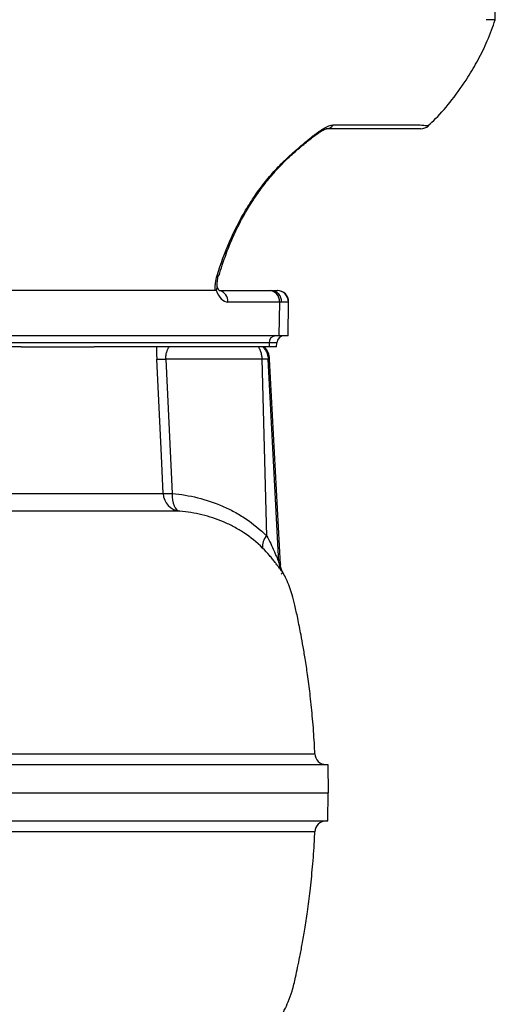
# Model space of a CAD drawing. Header units: millimetres. Extents: x 1189 to 1789, y 540 to 2623.
# Tile 6 of 12: x 1660 to 1787, y 802 to 1064. Entities that reach past the tile are written whole.
import ezdxf

# ---------------------------------------------------------------- set-up
doc = ezdxf.new("R2010")
doc.units = ezdxf.units.MM

msp = doc.modelspace()

# ---------------------------------------------------------------- linework, layer by layer
at = {"color": 7, "linetype": 'Continuous', "lineweight": 25}
for p, q in [((1786.8, 1063.58), (1786.6, 1075.59)), ((1743.77, 1035.6), (1766.8, 1035.6)), ((1713.32, 995.71), (1713.33, 995.73)), ((1712.39, 991.59), (1634.34, 991.59)), ((1713.55, 991.59), (1726.87, 991.59)), ((1726.87, 991.59), (1727.31, 991.59)), ((1727.31, 991.59), (1728.83, 991.59)), ((1728.83, 991.59), (1728.9, 991.59)), ((1729.46, 988.54), (1715.76, 988.54)), ((1729.46, 988.54), (1729.33, 979.59)), ((1729.99, 988.54), (1729.46, 988.54)), ((1731.82, 988.54), (1729.99, 988.54)), ((1731.75, 979.59), (1731.9, 988.54)), ((1729.33, 979.59), (1617.03, 979.59)), ((1731.75, 979.59), (1729.33, 979.59)), ((1726.72, 977.66), (1614.42, 977.66)), ((1660.86, 976.59), (1619.43, 976.59)), ((1660.86, 976.59), (1680.22, 976.59)), ((1721.64, 976.59), (1680.22, 976.59)), ((1723.93, 976.59), (1721.64, 976.59)), ((1725.22, 976.59), (1725.07, 976.59)), ((1726.68, 976.59), (1725.22, 976.59)), ((1726.72, 977.66), (1726.68, 976.59)), ((1728.69, 976.59), (1726.68, 976.59)), ((1728.69, 976.59), (1728.73, 977.66)), ((1699.29, 973.35), (1700.99, 937.63)), ((1724.86, 973.35), (1699.29, 973.35)), ((1726.09, 926.31), (1724.86, 973.35)), ((1729.3, 919.32), (1726.48, 973.35)), ((1729.71, 918.78), (1726.85, 973.35)), ((1738.81, 868.46), (1738.81, 868.46)), ((1641.87, 865.59), (1742.27, 865.59)), ((1742.27, 865.59), (1742.41, 858.09)), ((1501.61, 858.09), (1742.41, 858.09)), ((1742.27, 850.59), (1742.41, 858.09)), ((1499.11, 850.59), (1742.27, 850.59))]:
    msp.add_line(p, q, dxfattribs=at)
at = {"color": 8, "linetype": 'Continuous', "lineweight": 25}
for p, q in [((1731.9, 988.54), (1731.82, 988.54)), ((1728.73, 977.66), (1726.72, 977.66)), ((1726.85, 973.35), (1726.48, 973.35))]:
    msp.add_line(p, q, dxfattribs=at)
at = {"color": 8, "linetype": 'Continuous', "lineweight": 25, "flags": 128}
msp.add_lwpolyline([(1731.98, 1027.24), (1732.24, 1027.28), (1732.4, 1027.38)], dxfattribs=at)
at = {"color": 7, "linetype": 'Continuous', "lineweight": 25, "flags": 128}
for points in [[(1698.56, 937.63), (1698.08, 947.62), (1696.86, 973.35)], [(1700.99, 937.63), (1700.99, 936.74), (1701.08, 935.88), (1701.24, 935.09), (1701.48, 934.39), (1701.78, 933.81), (1702.14, 933.36), (1702.55, 933.06), (1702.98, 932.92)]]:
    msp.add_lwpolyline(points, dxfattribs=at)
at = {"color": 7, "linetype": 'Continuous', "lineweight": 25}
for centre, radius, start, end in [((1741.79, 1037.06), 2.46, 271.0632, 323.7597), ((1767, 1037.59), 3, 269.9946, 313.4045), ((1726.64, 988.77), 2.83, 355.2909, 85.5074), ((1727.14, 988.74), 2.86, 356.0811, 86.5796), ((1728.83, 988.6), 2.99, 358.8704, 89.8635), ((1728.9, 988.59), 3, 359, 90), ((1728.59, 977.73), 1.87, 94.2201, 182.0086), ((1730.73, 977.59), 2, 90, 178), ((1721.86, 973.09), 5, 3, 44.427), ((1698.07, 997.44), 24.12, 267.1123, 272.8877), ((1703.53, 937.86), 4.97, 182.6291, 263.7299), ((1699.77, 961.94), 24.34, 267.1424, 272.8576), ((1728.46, 923.69), 3.53, 132.1276, 189.2577), ((1734.29, 919.57), 4.99, 182.8627, 209.637), ((1741.86, 868.59), 3, 182.348, 269.9692), ((1741.86, 847.59), 3, 90.0907, 177.543)]:
    msp.add_arc(centre, radius, start, end, dxfattribs=at)
at = {"color": 8, "linetype": 'Continuous', "lineweight": 25}
for centre, radius, start, end in [((1713.02, 996.02), 0.429, 254.7483, 314.6404), ((1712.88, 988.75), 2.88, 355.7519, 76.7551)]:
    msp.add_arc(centre, radius, start, end, dxfattribs=at)
at = {"color": 7, "linetype": 'Continuous', "lineweight": 25}
msp.add_ellipse((1715.88, 996.54), major_axis=(0.16, 8), ratio=0.499848, start_param=2.227613, end_param=3.151666, dxfattribs=at)
for points, knots in [([(1769.01, 1035.45), (1769.66, 1036.06), (1771.92, 1038.19), (1775.52, 1042.44), (1779.27, 1047.68), (1782.33, 1052.97), (1784.81, 1058.06), (1786.13, 1061.71), (1786.8, 1063.59)], [0, 0, 0, 0, 0.079356, 0.276968, 0.495748, 0.653709, 0.821657, 1, 1, 1, 1]), ([(1731.98, 1027.24), (1732.21, 1027.45), (1732.44, 1027.65), (1732.92, 1028.07), (1733.16, 1028.28), (1733.88, 1028.92), (1734.37, 1029.35), (1735.37, 1030.21), (1735.88, 1030.65), (1736.91, 1031.52), (1737.43, 1031.95), (1738.22, 1032.58), (1738.49, 1032.79), (1739.02, 1033.19), (1739.28, 1033.39), (1739.81, 1033.77), (1740.07, 1033.95), (1740.6, 1034.3), (1740.86, 1034.46), (1741.37, 1034.76), (1741.62, 1034.9), (1742.11, 1035.14), (1742.35, 1035.25), (1743.03, 1035.51), (1743.43, 1035.6), (1743.77, 1035.6)], [0, 0, 0, 0, 0.0625, 0.0625, 0.125, 0.125, 0.25, 0.25, 0.375, 0.375, 0.5, 0.5, 0.5625, 0.5625, 0.625, 0.625, 0.6875, 0.6875, 0.75, 0.75, 0.8125, 0.8125, 0.875, 0.875, 1, 1, 1, 1]), ([(1732.41, 1027.38), (1732.67, 1027.63), (1733.42, 1028.31), (1734.73, 1029.44), (1736.2, 1030.7), (1737.57, 1031.83), (1738.78, 1032.77), (1739.84, 1033.52), (1740.7, 1034.06), (1741.38, 1034.41), (1741.77, 1034.57), (1741.96, 1034.6), (1741.91, 1034.6), (1741.91, 1034.6)], [0, 0, 0, 0, 0.08761, 0.242952, 0.386634, 0.513381, 0.624358, 0.721908, 0.805626, 0.877172, 0.940138, 0.99587, 1, 1, 1, 1]), ([(1766.94, 1034.59), (1766.95, 1034.59), (1766.98, 1034.59), (1766.49, 1034.59), (1765.34, 1034.59), (1762.04, 1034.59), (1754.39, 1034.59), (1747.1, 1034.59), (1741.83, 1034.59)], [0, 0, 0, 0, 0.02478, 0.075457, 0.137502, 0.201318, 0.422171, 1, 1, 1, 1]), ([(1712.91, 995.6), (1713.84, 998.7), (1714.94, 1001.69), (1717.45, 1007.46), (1718.87, 1010.24), (1721.25, 1014.25), (1722.09, 1015.56), (1723.41, 1017.48), (1723.86, 1018.11), (1724.79, 1019.36), (1725.26, 1019.97), (1726.7, 1021.77), (1727.71, 1022.93), (1729.79, 1025.16), (1730.86, 1026.22), (1731.98, 1027.24)], [0, 0, 0, 0, 0.25, 0.25, 0.5, 0.5, 0.625, 0.625, 0.6875, 0.6875, 0.75, 0.75, 0.875, 0.875, 1, 1, 1, 1]), ([(1713.43, 995.68), (1713.7, 996.56), (1714.4, 998.92), (1715.73, 1002.54), (1717.43, 1006.6), (1719.35, 1010.44), (1721.54, 1014.23), (1723.95, 1017.87), (1726.59, 1021.32), (1729.39, 1024.51), (1731.39, 1026.44), (1732.38, 1027.4)], [0, 0, 0, 0, 0.071366, 0.190986, 0.300786, 0.417024, 0.530826, 0.650481, 0.768609, 0.884722, 1, 1, 1, 1]), ([(1712.39, 991.59), (1712.37, 991.9), (1712.36, 992.21), (1712.39, 992.86), (1712.42, 993.2), (1712.55, 994.21), (1712.7, 994.9), (1712.91, 995.6)], [0, 0, 0, 0, 0.25, 0.25, 0.5, 0.5, 1, 1, 1, 1]), ([(1712.9, 992.54), (1712.89, 992.77), (1712.86, 993.31), (1712.99, 994.36), (1713.17, 995.22), (1713.32, 995.68), (1713.33, 995.72)], [0, 0, 0, 0, 0.257157, 0.605664, 0.961777, 1, 1, 1, 1]), ([(1712.61, 991.72), (1712.74, 991.92), (1712.92, 992.2), (1712.87, 992.46), (1712.85, 992.53)], [0, 0, 0, 0, 0.699729, 1, 1, 1, 1]), ([(1713.55, 991.51), (1713.55, 991.51), (1713.55, 991.51), (1713.32, 991.77), (1713.08, 992.18), (1712.94, 992.55), (1712.9, 992.66)], [0, 0, 0, 0, 0.215513, 0.5381, 0.862125, 1, 1, 1, 1]), ([(1696.81, 976.59), (1696.81, 976.34), (1696.8, 976.08), (1696.8, 975.55), (1696.8, 975.28), (1696.81, 974.47), (1696.83, 973.92), (1696.86, 973.35)], [0, 0, 0, 0, 0.25, 0.25, 0.5, 0.5, 1, 1, 1, 1]), ([(1699.29, 973.35), (1699.27, 973.53), (1699.27, 973.7), (1699.28, 974.05), (1699.29, 974.22), (1699.34, 974.54), (1699.36, 974.7), (1699.43, 975), (1699.47, 975.14), (1699.6, 975.55), (1699.71, 975.79), (1699.93, 976.23), (1700.06, 976.42), (1700.19, 976.59)], [0, 0, 0, 0, 0.125, 0.125, 0.25, 0.25, 0.375, 0.375, 0.5, 0.5, 0.75, 0.75, 1, 1, 1, 1]), ([(1724.86, 973.35), (1724.85, 973.7), (1724.82, 974.03), (1724.73, 974.52), (1724.7, 974.68), (1724.63, 975), (1724.58, 975.16), (1724.48, 975.45), (1724.43, 975.6), (1724.32, 975.87), (1724.26, 976), (1724.13, 976.26), (1724.06, 976.38), (1723.97, 976.53), (1723.95, 976.56), (1723.93, 976.59)], [0, 0, 0, 0, 0.1327759, 0.1327759, 0.1991638, 0.1991638, 0.2655518, 0.2655518, 0.329218, 0.329218, 0.3928842, 0.3928842, 0.4565505, 0.4565505, 0.4733431, 0.4733431, 0.4733431, 0.4733431]), ([(1725.07, 976.59), (1725.06, 976.59), (1725.03, 976.59), (1724.91, 976.59), (1724.83, 976.59), (1724.64, 976.59), (1724.52, 976.59), (1724.25, 976.59), (1724.1, 976.59), (1723.93, 976.59)], [0, 0, 0, 0, 0.25, 0.25, 0.5, 0.5, 0.75, 0.75, 1, 1, 1, 1]), ([(1725.07, 976.59), (1725.1, 976.56), (1725.13, 976.53), (1725.27, 976.38), (1725.37, 976.26), (1725.56, 976), (1725.65, 975.87), (1725.82, 975.6), (1725.9, 975.45), (1726.05, 975.16), (1726.11, 975), (1726.23, 974.68), (1726.28, 974.52), (1726.41, 974.03), (1726.46, 973.7), (1726.48, 973.35)], [0, 0, 0, 0, 0.0167926, 0.0167926, 0.0804589, 0.0804589, 0.1441251, 0.1441251, 0.2077913, 0.2077913, 0.2741792, 0.2741792, 0.3405672, 0.3405672, 0.4733431, 0.4733431, 0.4733431, 0.4733431]), ([(1726.48, 973.35), (1726.47, 973.36), (1726.46, 973.36), (1726.44, 973.36), (1726.41, 973.37), (1726.37, 973.37), (1726.32, 973.37), (1726.26, 973.37), (1726.2, 973.38), (1726.13, 973.38), (1726.02, 973.38), (1725.87, 973.38), (1725.66, 973.37), (1725.42, 973.37), (1725.15, 973.36), (1724.96, 973.36), (1724.86, 973.35)], [0, 0, 0, 0, 0.053382, 0.106518, 0.159409, 0.212055, 0.264458, 0.316618, 0.368537, 0.420215, 0.471653, 0.575558, 0.680337, 0.785999, 0.892551, 1, 1, 1, 1]), ([(1700.99, 937.63), (1703.26, 937.43), (1705.51, 937.06), (1709.95, 935.96), (1712.14, 935.24), (1714.83, 934.07), (1715.37, 933.83), (1716.42, 933.31), (1716.95, 933.04), (1718.5, 932.19), (1719.51, 931.58), (1722.47, 929.6), (1724.34, 928.07), (1726.09, 926.31)], [0, 0, 0, 0, 0.25, 0.25, 0.5, 0.5, 0.5625, 0.5625, 0.625, 0.625, 0.75, 0.75, 1, 1, 1, 1]), ([(1724.97, 923.13), (1723.42, 924.68), (1721.77, 926.01), (1719.16, 927.73), (1718.28, 928.26), (1716.91, 928.99), (1716.46, 929.22), (1715.53, 929.67), (1715.06, 929.88), (1712.71, 930.88), (1710.8, 931.5), (1707.89, 932.2), (1706.91, 932.39), (1704.95, 932.71), (1703.97, 932.83), (1702.98, 932.92)], [0, 0, 0, 0, 0.25, 0.25, 0.375, 0.375, 0.4375, 0.4375, 0.5, 0.5, 0.75, 0.75, 0.875, 0.875, 1, 1, 1, 1]), ([(1726.09, 926.31), (1726.45, 925.64), (1726.8, 924.97), (1727.45, 923.63), (1727.75, 922.97), (1728.18, 922.01), (1728.31, 921.69), (1728.57, 921.07), (1728.7, 920.77), (1728.93, 920.21), (1729.03, 919.94), (1729.17, 919.62), (1729.21, 919.53), (1729.27, 919.38), (1729.29, 919.34), (1729.3, 919.32)], [0, 0, 0, 0, 0.25, 0.25, 0.5, 0.5, 0.625, 0.625, 0.75, 0.75, 0.875, 0.875, 0.9375, 0.9375, 1, 1, 1, 1]), ([(1729.95, 917.1), (1729.92, 917.12), (1729.86, 917.19), (1729.72, 917.38), (1729.67, 917.45), (1729.55, 917.62), (1729.48, 917.71), (1729.26, 918.02), (1729.1, 918.25), (1728.72, 918.76), (1728.52, 919.04), (1728.08, 919.61), (1727.84, 919.91), (1727.35, 920.53), (1727.08, 920.84), (1726.24, 921.81), (1725.64, 922.46), (1724.97, 923.13)], [0, 0, 0, 0, 0.125, 0.125, 0.1875, 0.1875, 0.25, 0.25, 0.375, 0.375, 0.5, 0.5, 0.625, 0.625, 0.75, 0.75, 1, 1, 1, 1]), ([(1730.27, 916.87), (1730.21, 916.97), (1729.99, 917.33), (1729.75, 918.03), (1729.75, 918.61), (1729.75, 918.78)], [0, 0, 0, 0, 0.204274, 0.767883, 1, 1, 1, 1]), ([(1729.9, 916.15), (1730.16, 916.34), (1730.3, 916.51), (1730.32, 916.82), (1730.2, 916.96), (1729.95, 917.1)], [0, 0, 0, 0, 0.5, 0.5, 1, 1, 1, 1]), ([(1738.85, 868.46), (1738.81, 869.38), (1738.69, 872.48), (1738.29, 877.58), (1737.71, 883.49), (1737.05, 888.66), (1736.41, 893.05), (1735.79, 896.74), (1735.11, 900.48), (1734.38, 904.16), (1733.61, 907.74), (1732.93, 910.54), (1732.14, 912.85), (1731.31, 914.79), (1730.68, 916.12), (1730.3, 916.75), (1730.24, 916.85)], [0, 0, 0, 0, 0.056012, 0.187916, 0.310043, 0.415488, 0.504182, 0.578783, 0.642486, 0.734114, 0.806705, 0.864167, 0.908944, 0.955199, 0.992639, 1, 1, 1, 1]), ([(1710.49, 784.05), (1710.55, 784.07), (1711.64, 784.3), (1713.5, 784.94), (1716.2, 786.05), (1718.96, 787.51), (1721.98, 789.55), (1724.8, 792.02), (1727.07, 794.54), (1728.62, 796.64), (1729.8, 798.5), (1730.83, 800.36), (1731.88, 802.66), (1732.95, 805.59), (1733.65, 808.67), (1734.31, 811.73), (1734.91, 814.66), (1735.55, 818.04), (1736.23, 822.02), (1736.94, 826.72), (1737.66, 832.24), (1738.28, 838.51), (1738.69, 843.77), (1738.81, 846.9), (1738.84, 847.73)], [0, 0, 0, 0, 0.002477, 0.044344, 0.07854, 0.119629, 0.169838, 0.224316, 0.269619, 0.306076, 0.330066, 0.358047, 0.39108, 0.431129, 0.482321, 0.516676, 0.555871, 0.601067, 0.65382, 0.716573, 0.790143, 0.875442, 0.967072, 1, 1, 1, 1])]:
    msp.add_open_spline(points, degree=3, knots=knots, dxfattribs=at)
for points in [[(1786.8, 1063.59), (1786.8, 1063.59), (1786.7, 1063.59), (1786.26, 1063.59), (1785.53, 1063.59), (1784.8, 1063.59), (1784.36, 1063.59)], [(1712.61, 991.72), (1712.55, 991.63), (1712.47, 991.59), (1712.39, 991.59)]]:
    msp.add_open_spline(points, degree=3, dxfattribs=at)
at = {"color": 8, "linetype": 'Continuous', "lineweight": 25}
for points, knots in [([(1766.8, 1035.6), (1766.8, 1035.6), (1767.55, 1035.54), (1768.47, 1035.48), (1769.06, 1035.44), (1769.03, 1035.44), (1769.02, 1035.44)], [0, 0, 0, 0, 0.000006, 0.50368, 0.822838, 1, 1, 1, 1]), ([(1637.5, 937.67), (1641.01, 937.66), (1647.28, 937.65), (1655.5, 937.64), (1662.58, 937.63), (1669.18, 937.62), (1675.27, 937.61), (1680.81, 937.61), (1685.68, 937.61), (1689.88, 937.62), (1693.42, 937.62), (1696.39, 937.63), (1697.84, 937.63), (1698.56, 937.63)], [0, 0, 0, 0, 0.111766, 0.199779, 0.287861, 0.375874, 0.466446, 0.557091, 0.647662, 0.735203, 0.822744, 0.911372, 1, 1, 1, 1]), ([(1702.98, 932.92), (1702.26, 932.92), (1700.8, 932.92), (1697.79, 932.91), (1694.16, 932.91), (1690.25, 932.9), (1686.25, 932.9), (1682.32, 932.9), (1678.05, 932.9), (1673.41, 932.9), (1668.4, 932.91), (1663.03, 932.92), (1657.33, 932.92), (1649.71, 932.93), (1643.25, 932.94), (1638.44, 932.95), (1637.74, 932.95)], [0, 0, 0, 0, 0.08488, 0.170019, 0.255947, 0.342142, 0.406007, 0.469981, 0.534285, 0.5987, 0.664389, 0.730196, 0.796363, 0.86265, 0.980065, 1, 1, 1, 1]), ([(1729.3, 919.32), (1729.57, 919.16), (1729.83, 918.99), (1729.71, 918.78), (1729.71, 918.78)], [0, 0, 0, 0, 0.9987891, 1, 1, 1, 1]), ([(1641.12, 868.46), (1645.6, 868.46), (1654.69, 868.46), (1667.37, 868.46), (1679.41, 868.46), (1690.56, 868.46), (1700.65, 868.46), (1709.61, 868.46), (1717.43, 868.46), (1724.14, 868.46), (1728.89, 868.46), (1732.18, 868.46), (1734.4, 868.46), (1736.19, 868.46), (1737.55, 868.46), (1738.44, 868.46), (1738.86, 868.46), (1738.82, 868.46), (1738.81, 868.46)], [0, 0, 0, 0, 0.0748828, 0.152175, 0.2298419, 0.308657, 0.3878606, 0.4651485, 0.5428114, 0.6216364, 0.7008566, 0.7470637, 0.7933491, 0.8398728, 0.8864766, 0.9340098, 0.9816288, 1, 1, 1, 1]), ([(1738.83, 847.73), (1738.84, 847.73), (1738.9, 847.73), (1738.59, 847.73), (1737.93, 847.73), (1736.83, 847.73), (1735.34, 847.73), (1733.45, 847.73), (1731.16, 847.73), (1728.46, 847.73), (1725.31, 847.73), (1721.71, 847.73), (1717.61, 847.73), (1713.08, 847.73), (1708.09, 847.73), (1702.68, 847.72), (1696.82, 847.72), (1690.53, 847.72), (1683.91, 847.72), (1677.02, 847.72), (1669.84, 847.72), (1662.29, 847.72), (1654.36, 847.72), (1646.1, 847.72), (1637.47, 847.72), (1628.52, 847.72), (1619.35, 847.72), (1610.04, 847.72), (1600.56, 847.72), (1590.82, 847.72), (1580.81, 847.72), (1570.59, 847.72), (1560.14, 847.72), (1549.48, 847.72), (1538.78, 847.72), (1528.09, 847.72), (1517.41, 847.72), (1506.61, 847.72), (1495.68, 847.72), (1484.7, 847.72), (1473.63, 847.72), (1462.51, 847.72), (1451.47, 847.72), (1440.57, 847.72), (1429.79, 847.73), (1419.04, 847.73), (1408.31, 847.73), (1397.68, 847.73), (1387.11, 847.73), (1376.64, 847.73), (1366.24, 847.73), (1355.97, 847.73), (1345.83, 847.73), (1335.89, 847.72), (1326.11, 847.72), (1316.53, 847.72), (1307.16, 847.72), (1298.07, 847.72), (1289.41, 847.72), (1281.19, 847.72), (1273.37, 847.72), (1265.87, 847.72), (1258.69, 847.72), (1251.89, 847.72), (1245.45, 847.72), (1239.4, 847.73), (1233.84, 847.73), (1228.76, 847.73), (1224.17, 847.72), (1220.01, 847.72), (1216.29, 847.73), (1213.04, 847.72), (1210.24, 847.72), (1207.89, 847.69), (1205.97, 847.71), (1204.47, 847.72), (1203.45, 847.74), (1202.89, 847.75), (1202.89, 847.76), (1202.89, 847.76)], [0, 0, 0, 0, 0.002979, 0.014863, 0.026765, 0.038804, 0.050843, 0.062956, 0.075069, 0.087323, 0.099597, 0.112377, 0.125179, 0.138155, 0.15113, 0.1642, 0.17727, 0.190519, 0.203792, 0.216537, 0.229303, 0.24224, 0.255176, 0.268207, 0.281237, 0.294445, 0.307676, 0.320444, 0.333233, 0.346194, 0.359155, 0.37221, 0.385264, 0.398498, 0.411756, 0.4245, 0.437265, 0.4502, 0.463135, 0.476163, 0.48919, 0.502393, 0.515621, 0.528468, 0.541336, 0.554359, 0.567383, 0.58049, 0.593597, 0.606865, 0.620155, 0.633654, 0.647177, 0.66077, 0.674387, 0.688274, 0.702187, 0.716177, 0.730193, 0.743681, 0.757191, 0.770882, 0.784573, 0.798361, 0.812149, 0.826126, 0.840129, 0.853623, 0.867164, 0.880728, 0.894339, 0.90784, 0.921364, 0.934956, 0.948568, 0.962426, 0.976306, 0.990252, 1, 1, 1, 1])]:
    msp.add_open_spline(points, degree=3, knots=knots, dxfattribs=at)

doc.saveas('drawing.dxf')
